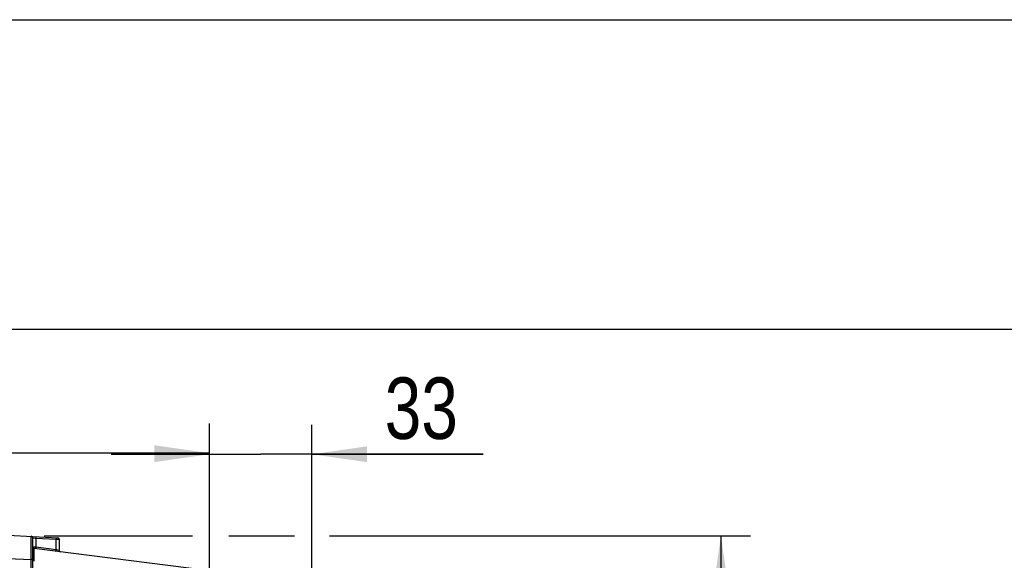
# Model space of a CAD drawing. Header units: inches. Extents: x 0 to 117, y 0 to 83.
# Tile 31 of 60: x 52 to 65, y 76 to 83. Entities that reach past the tile are written whole.
import ezdxf

# ---------------------------------------------------------------- set-up
doc = ezdxf.new("R2010")
doc.units = ezdxf.units.IN
doc.header["$LTSCALE"] = 6.431102
doc.header["$MEASUREMENT"] = 0
doc.layers.get('0').update_dxf_attribs({"linetype": 'CONTINUOUS'})
doc.styles.get("Standard").update_dxf_attribs({"font": 'txt', "width": 0.8})
doc.dimstyles.new('DIMSTYLE_1', dxfattribs={"dimtxt": 0.78125, "dimasz": 0.7, "dimexe": 0.18, "dimexo": 0.0625, "dimgap": 0.09, "dimtad": 1, "dimdec": 0, "dimzin": 4, "dimdsep": 46, "dimtxsty": 'STANDARD', "dimblk": '_FILLED', "dimblk1": '_FILLED', "dimblk2": '_FILLED', "dimcen": 0.09, "dimadec": 0, "dimazin": 0, "dimtfac": 1, "dimtdec": 0, "dimtofl": 0, "dimtmove": 0, "dimatfit": 3, "dimldrblk": '_FILLED', "dimfxl": 1, "dimtolj": 1, "dimtzin": 4, "dimarcsym": 0})
doc.dimstyles.new('DIMSTYLE_2', dxfattribs={"dimtxt": 0.78125, "dimasz": 0.7, "dimexe": 0.18, "dimexo": 0.0625, "dimgap": 0.09, "dimtad": 1, "dimdec": 3, "dimzin": 4, "dimdsep": 46, "dimtxsty": 'STANDARD', "dimblk": '_FILLED', "dimblk1": '_FILLED', "dimblk2": '_FILLED', "dimcen": 0.09, "dimadec": 0, "dimazin": 0, "dimtfac": 1, "dimtdec": 3, "dimtofl": 0, "dimtmove": 0, "dimatfit": 3, "dimldrblk": '_FILLED', "dimfxl": 1, "dimtolj": 1, "dimtzin": 4, "dimarcsym": 0})

# ---------------------------------------------------------------- blocks, each defined once
blk = doc.blocks.new('_FILLED')
at = {"color": 0, "linetype": 'BYBLOCK'}
blk.add_solid([(0, 0), (-1, 0.143), (-1, -0.143)], dxfattribs=at)
blk = doc.blocks.new('*D2')
at = {"color": 7, "linetype": 'CONTINUOUS'}
for p, q in [((46.072, 76.156), (46.072, 77.544)), ((54.733, 74.776), (54.733, 77.544)), ((46.072, 77.169), (50.402, 77.169)), ((54.733, 77.169), (50.402, 77.169))]:
    blk.add_line(p, q, dxfattribs=at)
at = {"color": 7, "linetype": 'CONTINUOUS', "xscale": 0.7, "yscale": 0.7, "zscale": 0.7, "rotation": 180}
blk.add_blockref('_FILLED', (46.072, 77.169), dxfattribs=at)
at = {"color": 7, "linetype": 'CONTINUOUS', "xscale": 0.7, "yscale": 0.7, "zscale": 0.7}
blk.add_blockref('_FILLED', (54.733, 77.169), dxfattribs=at)
at = {"color": 7, "linetype": 'CONTINUOUS', "insert": (50.402, 78.146), "char_height": 0.7812, "width": 1.875, "attachment_point": 2, "line_spacing_factor": 0.9}
blk.add_mtext('220', dxfattribs=at)
blk = doc.blocks.new('*D4')
at = {"color": 7, "linetype": 'CONTINUOUS'}
for p, q in [((52.634, 76.12), (54.516, 76.12)), ((54.978, 76.12), (55.811, 76.12)), ((56.255, 76.12), (61.601, 76.12)), ((61.226, 76.12), (61.226, 74.571)), ((61.226, 73.022), (61.226, 74.571)), ((56.548, 73.022), (61.601, 73.022))]:
    blk.add_line(p, q, dxfattribs=at)
at = {"color": 7, "linetype": 'CONTINUOUS', "xscale": 0.7, "yscale": 0.7, "zscale": 0.7}
for p, rotation in [((61.226, 76.12), 90), ((61.226, 73.022), 270)]:
    blk.add_blockref('_FILLED', p, dxfattribs=dict(at, rotation=rotation))
at = {"color": 7, "linetype": 'CONTINUOUS', "insert": (60.249, 74.571), "char_height": 0.7812, "width": 1.25, "attachment_point": 2, "rotation": 90, "line_spacing_factor": 0.9}
blk.add_mtext('79', dxfattribs=at)
blk = doc.blocks.new('*D5')
at = {"color": 7, "linetype": 'CONTINUOUS'}
for p, q in [((54.733, 75.101), (54.733, 77.53)), ((56.032, 68.985), (56.032, 77.53)), ((54.733, 77.155), (53.483, 77.155)), ((53.483, 77.155), (55.383, 77.155)), ((58.207, 77.155), (55.383, 77.155)), ((56.032, 77.155), (58.207, 77.155))]:
    blk.add_line(p, q, dxfattribs=at)
at = {"color": 7, "linetype": 'CONTINUOUS', "xscale": 0.7, "yscale": 0.7, "zscale": 0.7}
blk.add_blockref('_FILLED', (54.733, 77.155), dxfattribs=at)
at = {"color": 7, "linetype": 'CONTINUOUS', "xscale": 0.7, "yscale": 0.7, "zscale": 0.7, "rotation": 180}
blk.add_blockref('_FILLED', (56.032, 77.155), dxfattribs=at)
at = {"color": 7, "linetype": 'CONTINUOUS', "insert": (56.957, 78.131), "char_height": 0.7812, "width": 1.25, "attachment_point": 1, "line_spacing_factor": 0.9}
blk.add_mtext('33', dxfattribs=at)

msp = doc.modelspace()

# ---------------------------------------------------------------- linework, layer by layer
at = {"color": 7, "linetype": 'CONTINUOUS'}
for p, q in [((0, 82.6772), (116.9291, 82.6772)), ((112.7953, 78.7402), (4.1339, 78.7402)), ((52.1732, 76.1276), (52.8049, 76.0945)), ((52.4701, 75.9905), (52.4702, 76.0145)), ((52.4702, 76.0145), (52.4703, 76.1104)), ((52.4703, 76.1104), (52.4703, 76.1121)), ((52.4889, 74.9956), (52.4889, 76.0924)), ((52.4889, 76.0924), (52.52, 76.09)), ((52.52, 76.09), (52.5269, 76.0894)), ((52.5269, 76.0894), (52.5269, 75.9731)), ((52.5269, 76.0894), (52.7856, 76.0759)), ((52.7856, 75.9405), (52.7856, 76.0759)), ((52.7856, 76.0759), (52.8185, 76.075)), ((52.8185, 76.075), (52.823, 76.0749)), ((52.8236, 76.0749), (52.8236, 75.9333)), ((52.4698, 75.8784), (52.4699, 75.9083)), ((52.4699, 75.9083), (52.4701, 75.9905)), ((52.5269, 75.9731), (52.4895, 75.9755)), ((57.8713, 75.2783), (52.5062, 75.956)), ((52.5069, 75.8877), (52.5067, 75.9034)), ((52.5072, 75.8713), (52.5069, 75.8877)), ((52.7856, 75.9405), (52.5269, 75.9731)), ((52.7926, 75.9391), (52.7856, 75.9405)), ((52.8236, 75.9333), (52.7926, 75.9391)), ((52.1732, 75.8322), (52.4696, 75.8167)), ((52.4696, 75.8167), (52.4697, 75.8477)), ((52.4696, 74.9986), (52.4696, 75.8167)), ((52.4889, 75.8167), (52.4696, 75.8167)), ((52.4697, 75.8477), (52.4698, 75.8784)), ((52.5077, 75.8355), (52.5072, 75.8713)), ((52.508, 75.8166), (52.5077, 75.8355)), ((52.5083, 75.7974), (52.508, 75.8166))]:
    msp.add_line(p, q, dxfattribs=at)
for centre, start, end in [((52.4693, 76.0924), 0, 87), ((52.8039, 76.0749), 0, 87), ((52.5086, 75.9755), 180, 262.8), ((52.8433, 75.9333), 180, 262.8)]:
    msp.add_arc(centre, 0.0197, start, end, dxfattribs=at)
for points, knots in [([(52.5273, 76.1091), (52.5292, 76.109), (52.5254, 76.0984), (52.5272, 76.0941), (52.5269, 76.0894)], [0, 0, 0, 0, 0.2931114, 1, 1, 1, 1]), ([(52.7859, 76.0955), (52.7879, 76.0954), (52.7841, 76.0849), (52.7858, 76.0805), (52.7856, 76.0759)], [0, 0, 0, 0, 0.2934033, 1, 1, 1, 1]), ([(52.5067, 75.9034), (52.5066, 75.9108), (52.5069, 75.9232), (52.5053, 75.9413), (52.5077, 75.9484), (52.505, 75.9562), (52.5062, 75.956)], [0, 0, 0, 0, 0.4216725, 0.7382381, 0.933653, 1, 1, 1, 1]), ([(52.5269, 75.9731), (52.5264, 75.9686), (52.5278, 75.9641), (52.5233, 75.9539), (52.5252, 75.9536)], [0, 0, 0, 0, 0.7068057, 1, 1, 1, 1]), ([(52.7838, 75.9209), (52.7819, 75.9212), (52.7864, 75.9314), (52.785, 75.9359), (52.7856, 75.9405)], [0, 0, 0, 0, 0.2929525, 1, 1, 1, 1])]:
    msp.add_open_spline(points, degree=3, knots=knots, dxfattribs=at)

# ---------------------------------------------------------------- dimensions: what is measured, and where the dimension line sits
for base, p1, p2, picture, middle in [((54.733, 77.1692), (46.0716, 76.1557), (54.733, 74.7756), '*D2', (49.4648, 77.7551)), ((56.0323, 77.1548), (54.733, 75.1009), (56.0323, 68.9846), '*D5', (57.5815, 77.7408))]:
    dim = msp.add_linear_dim(base=base, p1=p1, p2=p2, dimstyle='DIMSTYLE_2', dxfattribs=at)
    dim.commit()
    dim.dimension.update_dxf_attribs({"geometry": picture, "text_midpoint": middle, "dimtype": 160})
dim = msp.add_linear_dim(base=(61.2257, 73.0225), p1=(52.6342, 76.1199), p2=(56.5479, 73.0225), angle=270, dimstyle='DIMSTYLE_1', dxfattribs=at)
dim.commit()
dim.dimension.update_dxf_attribs({"geometry": '*D4', "text_midpoint": (60.9198, 74.0124), "dimtype": 160})

doc.saveas('drawing.dxf')
